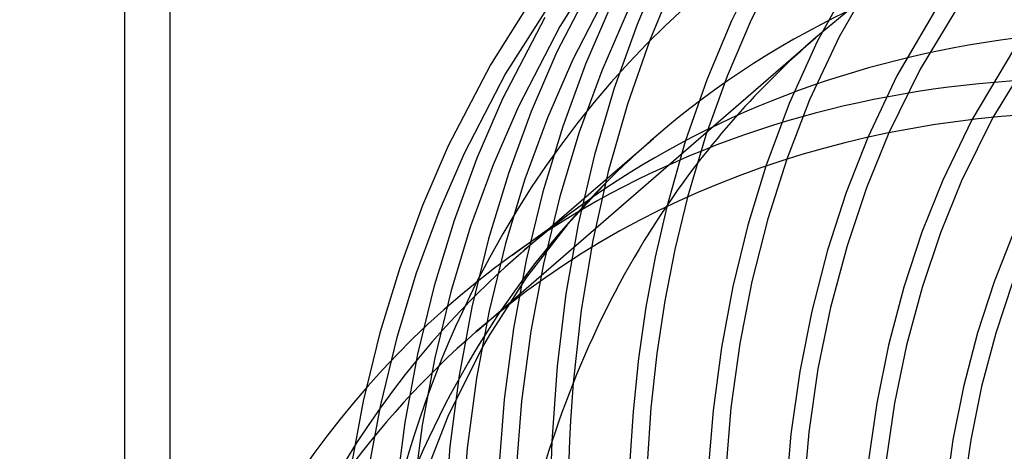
# Model space of a CAD drawing. Header units: millimetres. Extents: x -236 to 238, y -282 to 277.
# Tile 17 of 48: x -236 to -106, y 96 to 154. Entities that reach past the tile are written whole.
import ezdxf

# ---------------------------------------------------------------- set-up
doc = ezdxf.new("R2010")
doc.units = ezdxf.units.MM
doc.layers.add('HIDDEN', color=7, linetype='Continuous')
doc.layers.add('THICK', color=7, linetype='Continuous')

msp = doc.modelspace()

# ---------------------------------------------------------------- linework, layer by layer
at = {"layer": 'HIDDEN'}
for p, q in [((-216.51, -145.35), (-216.51, 270.35)), ((-137.19, 163.28), (-142.13, 153.4)), ((-134.41, 163.52), (-139.51, 153.56)), ((-158.65, 162.5), (-164.85, 152.68)), ((-124.42, 162.11), (-130.76, 150.69)), ((-121.56, 162.27), (-127.86, 151.29)), ((-151.22, 160.96), (-154.63, 152.94)), ((-159.66, 160.07), (-165.25, 149.3)), ((-157.65, 158.92), (-163.15, 148.31)), ((-149.55, 159.04), (-152.94, 150.87)), ((-167.75, 157.58), (-174.06, 147.6)), ((-111.33, 156.61), (-117.12, 146.99)), ((-165.85, 156.26), (-172.05, 146.45)), ((-158.05, 155.53), (-161.45, 147.66)), ((-114.15, 156.53), (-120.2, 146.13)), ((-155.95, 154.55), (-159.3, 146.8)), ((-166.86, 153.84), (-172.45, 143.06)), ((-164.85, 152.68), (-170.35, 142.08)), ((-154.63, 152.94), (-157.65, 144.5)), ((-142.13, 153.4), (-145.37, 145.6)), ((-139.51, 153.56), (-142.69, 146.1)), ((-175.93, 112.21), (-130.93, 151.19)), ((-152.94, 150.87), (-155.9, 142.37)), ((-130.76, 150.69), (-134.48, 142.44)), ((-127.86, 151.29), (-131.76, 142.93)), ((-165.25, 149.3), (-168.65, 141.42)), ((-104.63, 149.79), (-110.25, 140.31)), ((-102.11, 149.39), (-107.46, 140.61)), ((-174.06, 147.6), (-179.65, 136.83)), ((-163.15, 148.31), (-166.5, 140.57)), ((-161.45, 147.66), (-164.48, 139.4)), ((-172.05, 146.45), (-177.55, 135.84)), ((-159.3, 146.8), (-162.28, 138.66)), ((-117.12, 146.99), (-121.27, 138.55)), ((-145.37, 145.6), (-148.23, 137.4)), ((-142.69, 146.1), (-145.51, 138.26)), ((-120.2, 146.13), (-124.06, 137.96)), ((-157.65, 144.5), (-160.26, 135.66)), ((-172.45, 143.06), (-175.85, 135.19)), ((-155.9, 142.37), (-158.43, 133.44)), ((-134.48, 142.44), (-137.56, 134.15)), ((-131.76, 142.93), (-134.79, 135.06)), ((-170.35, 142.08), (-173.7, 134.33)), ((-168.65, 141.42), (-171.68, 133.16)), ((-166.5, 140.57), (-169.48, 132.43)), ((-164.48, 139.4), (-167.1, 130.75)), ((-162.28, 138.66), (-164.86, 130.13)), ((-148.23, 137.4), (-150.68, 128.77)), ((-145.51, 138.26), (-147.95, 130.03)), ((-179.65, 136.83), (-183.05, 128.95)), ((-177.55, 135.84), (-180.9, 128.09)), ((-175.85, 135.19), (-178.88, 126.93)), ((-160.26, 135.66), (-162.41, 126.46)), ((-173.7, 134.33), (-176.68, 126.19)), ((-171.68, 133.16), (-174.3, 124.51)), ((-158.43, 133.44), (-160.48, 124.28)), ((-169.48, 132.43), (-172.06, 123.9)), ((-158.56, 132.15), (-163.87, 126.38)), ((-167.1, 130.75), (-169.3, 121.7)), ((-164.86, 130.13), (-167.03, 121.21)), ((-183.05, 128.95), (-186.08, 120.69)), ((-180.9, 128.09), (-183.88, 119.96)), ((-178.88, 126.93), (-181.5, 118.27)), ((-176.68, 126.19), (-179.26, 117.66)), ((-170, 122.64), (-166.16, 125.97)), ((-163.87, 126.38), (-169.26, 119.42)), ((-162.41, 126.46), (-164.04, 117.23)), ((-174.3, 124.51), (-176.5, 115.46)), ((-160.48, 124.28), (-162.01, 115.04)), ((-172.06, 123.9), (-174.23, 114.98)), ((-169.3, 121.7), (-170.98, 112.65)), ((-186.08, 120.69), (-188.7, 112.04)), ((-167.03, 121.21), (-168.69, 112.28)), ((-183.88, 119.96), (-186.46, 111.43)), ((-169.26, 119.42), (-174.18, 111.77)), ((-181.5, 118.27), (-183.7, 109.23)), ((-179.26, 117.66), (-181.43, 108.74)), ((-164.04, 117.23), (-165.21, 107.62)), ((-176.5, 115.46), (-178.18, 106.41)), ((-174.23, 114.98), (-175.89, 106.05)), ((-162.01, 115.04), (-163.08, 105.43)), ((-170.98, 112.65), (-172.22, 103.24)), ((-168.69, 112.28), (-169.92, 103)), ((-188.7, 112.04), (-190.9, 102.99)), ((-186.46, 111.43), (-188.63, 102.51)), ((-174.18, 111.77), (-175.14, 110.1)), ((-175.14, 110.1), (-179.7, 100.96)), ((-183.7, 109.23), (-185.38, 100.17)), ((-181.43, 108.74), (-183.09, 99.81)), ((-165.21, 107.62), (-165.9, 97.67)), ((-178.18, 106.41), (-179.42, 97.01)), ((-175.89, 106.05), (-177.12, 96.76)), ((-172.22, 103.24), (-173, 93.5)), ((-190.9, 102.99), (-192.58, 93.94)), ((-188.63, 102.51), (-190.29, 93.58)), ((-169.92, 103), (-170.68, 93.38)), ((-179.7, 100.96), (-183.63, 90.87)), ((-185.38, 100.17), (-186.62, 90.77)), ((-183.09, 99.81), (-184.32, 90.53)), ((-179.42, 97.01), (-180.2, 87.27)), ((-177.12, 96.76), (-177.88, 87.14))]:
    msp.add_line(p, q, dxfattribs=at)
for centre, major_axis, start_param, end_param in [((0, 0), (-130.93, 151.19), -2.427868, 0), ((0, 0), (-130.93, 151.19), 0, 0.199757), ((-18.9, -16.37), (-133.55, 154.21), 0, 0.054546), ((-18.9, -16.37), (-133.55, 154.21), 0.054546, 0.713724), ((-36.45, -31.57), (-133.55, 154.21), -0.066503, 0), ((-36.45, -31.57), (-133.55, 154.21), 0, 2.284521), ((-6, -5.2), (140.35, -162.07), -2.843198, -2.427868)]:
    msp.add_ellipse(centre, major_axis=major_axis, ratio=0.75, start_param=start_param, end_param=end_param, dxfattribs=at)
at = {"layer": 'THICK'}
for p, q in [((-222.51, 15.47), (-222.51, 265.15)), ((-110.25, 140.31), (-114.12, 132.3)), ((-107.46, 140.61), (-111.64, 132.19)), ((-121.27, 138.55), (-124.22, 131.27)), ((-166.16, 125.97), (-152.45, 137.84)), ((-124.06, 137.96), (-126.91, 130.68)), ((-134.79, 135.06), (-137.29, 127.18)), ((-137.56, 134.15), (-139.93, 126.35)), ((-114.12, 132.3), (-116.88, 125.39)), ((-111.64, 132.19), (-114.43, 125.33)), ((-126.91, 130.68), (-129.38, 123.02)), ((-124.22, 131.27), (-126.8, 123.57)), ((-147.95, 130.03), (-149.63, 123.11)), ((-171.18, 122.34), (-162.02, 128.96)), ((-150.68, 128.77), (-152.22, 122.08)), ((-137.29, 127.18), (-139.4, 118.88)), ((-139.93, 126.35), (-141.92, 118.19)), ((-116.88, 125.39), (-119.28, 118.1)), ((-114.43, 125.33), (-116.86, 118.08)), ((-104.8, 125.21), (-107.32, 118.8)), ((-149.63, 123.11), (-150.96, 116.31)), ((-129.38, 123.02), (-131.47, 114.95)), ((-126.8, 123.57), (-128.98, 115.43)), ((-152.22, 122.08), (-153.45, 115.46)), ((-139.4, 118.88), (-141, 110.65)), ((-107.32, 118.8), (-109.51, 112.04)), ((-104.87, 118.73), (-107.1, 112.02)), ((-141.92, 118.19), (-143.43, 110.12)), ((-119.28, 118.1), (-121.31, 110.41)), ((-116.86, 118.08), (-118.92, 110.42)), ((-150.96, 116.31), (-152.01, 109.32)), ((-153.45, 115.46), (-154.44, 108.65)), ((-131.47, 114.95), (-133.06, 106.93)), ((-128.98, 115.43), (-130.65, 107.28)), ((-109.51, 112.04), (-111.36, 104.92)), ((-107.1, 112.02), (-108.97, 104.93)), ((-143.43, 110.12), (-144.55, 101.75)), ((-141, 110.65), (-142.18, 102.12)), ((-121.31, 110.41), (-122.85, 102.75)), ((-118.92, 110.42), (-120.49, 102.75)), ((-154.44, 108.65), (-155.16, 101.65)), ((-152.01, 109.32), (-152.8, 102.11)), ((-130.65, 107.28), (-131.86, 98.9)), ((-133.06, 106.93), (-134.23, 98.64)), ((-163.08, 105.43), (-163.27, 102.91)), ((-111.36, 104.92), (-112.76, 97.87)), ((-108.97, 104.93), (-110.4, 97.87)), ((-163.27, 102.91), (-163.44, 100.39)), ((-152.8, 102.11), (-153.29, 94.7)), ((-142.18, 102.12), (-142.92, 93.27)), ((-122.85, 102.75), (-123.98, 94.86)), ((-120.49, 102.75), (-121.64, 94.87)), ((-155.16, 101.65), (-155.62, 94.46)), ((-144.55, 101.75), (-145.25, 93.07)), ((-163.44, 100.39), (-163.57, 97.84)), ((-134.23, 98.64), (-134.96, 90.04)), ((-131.86, 98.9), (-132.63, 90.18)), ((-112.76, 97.87), (-113.79, 90.59)), ((-110.4, 97.87), (-111.45, 90.6)), ((-165.9, 97.67), (-165.95, 96.36)), ((-163.57, 97.84), (-163.66, 95.26)), ((-165.95, 96.36), (-165.99, 95.03))]:
    msp.add_line(p, q, dxfattribs=at)
for centre, major_axis, start_param, end_param in [((-6, -5.2), (140.35, -162.07), 0.713724, 3.439987), ((-18.9, -16.37), (-133.55, 154.21), -0.857072, 0), ((-36.45, -31.57), (-133.55, 154.21), -0.857072, -0.066503), ((-45, -38.97), (130.93, -151.19), 0.713724, 3.141593), ((-45, -38.97), (-134.2, 154.97), -0.857072, -0.066503), ((0, 0), (-130.93, 151.19), 0.199757, 0.474107), ((-45, -38.97), (-134.2, 154.97), -0.066503, 2.284521), ((-45, -38.97), (130.93, -151.19), -3.141592, -2.427868)]:
    msp.add_ellipse(centre, major_axis=major_axis, ratio=0.75, start_param=start_param, end_param=end_param, dxfattribs=at)

doc.saveas('drawing.dxf')
